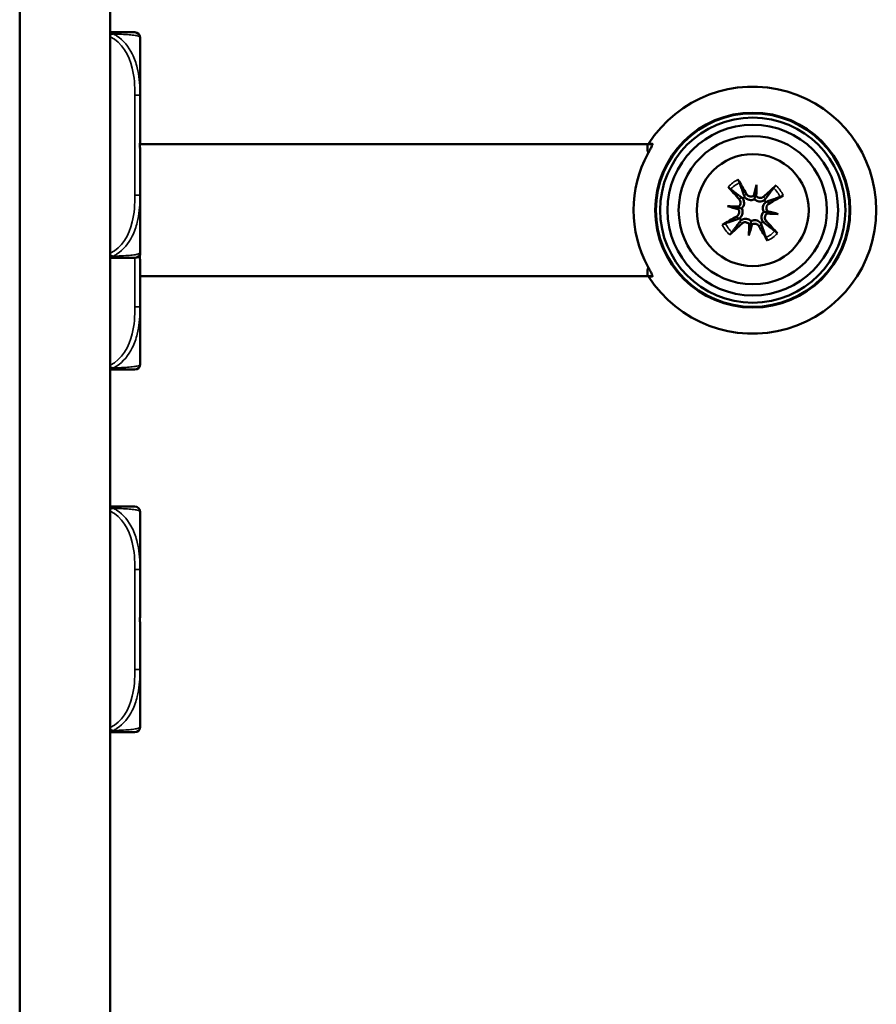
# Model space of a CAD drawing. Header units: inches. Extents: x 23.7 to 69.9, y 6 to 64.2.
# Tile 6 of 158: x 28.9 to 31.5, y 13.7 to 16.6. Entities that reach past the tile are written whole.
import ezdxf

# ---------------------------------------------------------------- set-up
doc = ezdxf.new("R2010")
doc.units = ezdxf.units.IN
doc.header["$MEASUREMENT"] = 0
doc.layers.add('Visible (ANSI)', color=7, linetype='Continuous', lineweight=50)
doc.layers.add('Visible Narrow (ANSI)', color=7, linetype='Continuous', lineweight=35)

msp = doc.modelspace()

# ---------------------------------------------------------------- linework, layer by layer
at = {"layer": 'Visible (ANSI)'}
for p, q in [((28.8896, 23.6118), (28.8896, 8.3718)), ((29.1646, 8.3718), (29.1646, 23.6118)), ((29.2551, 16.4165), (29.2551, 16.5913)), ((29.2551, 16.3473), (29.2551, 16.4165)), ((30.7946, 16.267), (29.2547, 16.267)), ((30.8105, 16.267), (30.7946, 16.267)), ((30.7946, 16.2594), (30.7946, 16.267)), ((29.2551, 16.1818), (29.2551, 16.252)), ((29.2551, 16.1126), (29.2551, 16.1818)), ((31.1264, 16.1437), (31.1216, 16.1126)), ((29.2551, 15.9378), (29.2551, 16.1126)), ((31.0379, 16.0788), (31.0689, 16.0741)), ((31.1912, 16.0552), (31.1602, 16.06)), ((31.1027, 15.9904), (31.1075, 16.0214)), ((30.7946, 15.867), (30.7946, 15.8746)), ((30.7946, 15.867), (29.255, 15.867)), ((30.7946, 15.867), (30.8105, 15.867)), ((29.2551, 15.7732), (29.2551, 15.8425)), ((29.2551, 15.5984), (29.2551, 15.7732)), ((29.2551, 14.9765), (29.2551, 15.1513)), ((29.2551, 14.9073), (29.2551, 14.9765)), ((29.2551, 14.6726), (29.2551, 14.7418)), ((29.2551, 14.4978), (29.2551, 14.6726))]:
    msp.add_line(p, q, dxfattribs=at)
for radius in [0.2959, 0.2938, 0.2811, 0.259, 0.225, 0.17]:
    msp.add_circle((31.1146, 16.067), radius, dxfattribs=at)
for centre, radius, start, end in [((29.2393, 16.5913), 0.0157, 0, 90), ((31.1146, 16.067), 0.375, 212.4118, 147.5882), ((29.2393, 16.252), 0.0157, 0, 11.4882), ((31.1146, 16.067), 0.3616, 151.7741, 208.2259), ((31.1146, 16.067), 0.0465, 121.5711, 130.9085), ((31.1146, 16.067), 0.0465, 31.5711, 40.9085), ((31.1146, 16.067), 0.0465, 211.5711, 220.9085), ((31.1146, 16.067), 0.0465, 301.5711, 310.9085), ((29.2393, 15.9378), 0.0157, 270, 0), ((29.2393, 15.5984), 0.0157, 270, 0), ((29.2393, 15.1513), 0.0157, 0, 90), ((29.2393, 14.4978), 0.0157, 270, 0)]:
    msp.add_arc(centre, radius, start, end, dxfattribs=at)
for centre, major_axis, ratio, start_param, end_param in [((30.8246, 16.2594), (0, -0.0424), 0.707107, 4.712389, 5.163609), ((31.1006, 16.0593), (-0.1315, 0.2362), 0.087156, 4.904775, 5.102077), ((31.1523, 16.0583), (0.0604, 0.2611), 0.173648, 1.277915, 1.407247), ((31.0759, 16.0701), (-0.021, -0.2671), 0.173648, 1.734346, 1.863678), ((31.1255, 16.0554), (-0.1965, -0.1857), 0.087156, 4.322701, 4.520003), ((31.1262, 16.078), (0.1857, -0.1965), 0.087156, 4.322701, 4.520003), ((31.1145, 16.1215), (-0.0118, 0.0027), 0.868224, 2.019616, 2.403378), ((31.1311, 16.119), (-0.0121, 0.0009), 0.868224, 0.738214, 1.121977), ((31.1068, 16.081), (0.2362, 0.1315), 0.087156, 4.904775, 5.102077), ((31.1115, 16.0284), (0.2671, -0.021), 0.173648, 1.734346, 1.863678), ((31.1233, 16.1048), (-0.2611, 0.0604), 0.173648, 1.277915, 1.407247), ((31.0626, 16.0835), (-0.0009, -0.0121), 0.868224, 0.738214, 1.121977), ((31.06, 16.0669), (-0.0027, -0.0118), 0.868224, 2.019616, 2.403378), ((31.1665, 16.0505), (0.0009, 0.0121), 0.868224, 0.738214, 1.121977), ((31.1176, 16.1057), (-0.2671, 0.021), 0.173648, 1.734346, 1.863678), ((31.1691, 16.0671), (0.0027, 0.0118), 0.868224, 2.019616, 2.403378), ((31.1058, 16.0292), (0.2611, -0.0604), 0.173648, 1.277915, 1.407247), ((31.1223, 16.0531), (-0.2362, -0.1315), 0.087156, 4.904775, 5.102077), ((31.1036, 16.0786), (0.1965, 0.1857), 0.087156, 4.322701, 4.520003), ((31.1532, 16.064), (0.021, 0.2671), 0.173648, 1.734346, 1.863678), ((31.0768, 16.0758), (-0.0604, -0.2611), 0.173648, 1.277915, 1.407247), ((31.0981, 16.0151), (0.0121, -0.0009), 0.868224, 0.738214, 1.121977), ((31.1146, 16.0125), (0.0118, -0.0027), 0.868224, 2.019616, 2.403378), ((31.103, 16.0561), (-0.1857, 0.1965), 0.087156, 4.322701, 4.520003), ((31.1285, 16.0748), (0.1315, -0.2362), 0.087156, 4.904775, 5.102077), ((30.8246, 15.8746), (0, 0.0424), 0.707107, 1.119576, 1.570796)]:
    msp.add_ellipse(centre, major_axis=major_axis, ratio=ratio, start_param=start_param, end_param=end_param, dxfattribs=at)
for points, knots in [([(29.2393, 16.6071), (29.2393, 16.6071), (29.2393, 16.6071), (29.2392, 16.6071), (29.2386, 16.6071), (29.2348, 16.6071), (29.2228, 16.6071), (29.2122, 16.6071), (29.1943, 16.6071), (29.1687, 16.6071), (29.1673, 16.6071), (29.166, 16.6071), (29.1646, 16.6071)], [0, 0, 0, 0, 0.0272471, 0.0272471, 0.0272471, 0.2790553, 0.2790553, 0.2790553, 0.4988354, 0.4988354, 0.4988354, 0.5106216, 0.5106216, 0.5106216, 0.5106216]), ([(29.2551, 16.1818), (29.2551, 16.1823), (29.2551, 16.1827), (29.2551, 16.1992), (29.2549, 16.2153), (29.2548, 16.2382), (29.2548, 16.2449), (29.2548, 16.2541), (29.2547, 16.2566), (29.2547, 16.2607), (29.2547, 16.2623), (29.2547, 16.2654), (29.2547, 16.2669), (29.2547, 16.2705), (29.2547, 16.2725), (29.2548, 16.2787), (29.2548, 16.2828), (29.2548, 16.2926), (29.2548, 16.2982), (29.255, 16.3179), (29.2551, 16.332), (29.2551, 16.3465), (29.2551, 16.3469), (29.2551, 16.3473)], [-0.416114, -0.416114, -0.416114, -0.416114, -0.4127691, -0.4127691, -0.2896446, -0.2896446, -0.2388934, -0.2388934, -0.2201881, -0.2201881, -0.2080204, -0.2080204, -0.196499, -0.196499, -0.1809939, -0.1809939, -0.149741, -0.149741, -0.1073162, -0.1073162, 0, 0, 0.0033356, 0.0033356, 0.0033356, 0.0033356]), ([(30.796, 16.238), (30.7978, 16.2414), (30.7997, 16.2449), (30.8036, 16.2522), (30.8055, 16.2558), (30.8082, 16.2612), (30.8093, 16.2635), (30.8105, 16.2668), (30.8107, 16.2678), (30.8104, 16.268), (30.8103, 16.268), (30.8102, 16.268), (30.8102, 16.268)], [-0.1177498, -0.1177498, -0.1177498, -0.1177498, -0.0891373, -0.0891373, -0.0562435, -0.0562435, -0.0281218, -0.0281218, 0, 0, 0, 0.0044731, 0.0044731, 0.0044731, 0.0044731]), ([(31.0697, 16.1596), (31.0702, 16.1588), (31.0708, 16.1578), (31.0718, 16.156), (31.0723, 16.155), (31.0732, 16.1533), (31.0736, 16.1524), (31.0741, 16.1512), (31.0744, 16.1507), (31.0745, 16.1503)], [0.02330526, 0.02330526, 0.02330526, 0.02330526, 0.03097407, 0.03097407, 0.03869153, 0.03869153, 0.04639637, 0.04639637, 0.05270798, 0.05270798, 0.05270798, 0.05270798]), ([(31.1778, 16.1344), (31.1781, 16.1347), (31.1784, 16.1351), (31.1793, 16.1361), (31.18, 16.1368), (31.1813, 16.1382), (31.1822, 16.139), (31.1836, 16.1404), (31.1845, 16.1412), (31.1852, 16.1418)], [0.070994, 0.070994, 0.070994, 0.070994, 0.07730561, 0.07730561, 0.08501045, 0.08501045, 0.09272791, 0.09272791, 0.10039672, 0.10039672, 0.10039672, 0.10039672]), ([(31.0472, 16.1303), (31.0469, 16.1305), (31.0464, 16.1309), (31.0455, 16.1318), (31.0447, 16.1325), (31.0434, 16.1338), (31.0426, 16.1346), (31.0412, 16.1361), (31.0404, 16.137), (31.0398, 16.1377)], [0.070994, 0.070994, 0.070994, 0.070994, 0.07730561, 0.07730561, 0.08501045, 0.08501045, 0.09272791, 0.09272791, 0.10039672, 0.10039672, 0.10039672, 0.10039672]), ([(31.1174, 16.1111), (31.1174, 16.1111), (31.1173, 16.1111), (31.1158, 16.11), (31.114, 16.1091), (31.1102, 16.1082), (31.1082, 16.1081), (31.1046, 16.1087), (31.1027, 16.1093), (31.0993, 16.1113), (31.0978, 16.1126), (31.0964, 16.1146), (31.096, 16.1151), (31.0957, 16.1157)], [0.02817592, 0.02817592, 0.02817592, 0.02817592, 0.02861542, 0.02861542, 0.04266381, 0.04266381, 0.0567122, 0.0567122, 0.07082649, 0.07082649, 0.08494078, 0.08494078, 0.08976122, 0.08976122, 0.08976122, 0.08976122]), ([(31.1216, 16.1126), (31.1214, 16.1113), (31.1212, 16.1102), (31.1206, 16.1062), (31.1202, 16.1037), (31.1198, 16.1009), (31.1197, 16.1006), (31.1197, 16.1003)], [-5.5610777, -5.5610777, -5.5610777, -5.5610777, -5.5088382, -5.5088382, -5.336687, -5.336687, -5.3138704, -5.3138704, -5.3138704, -5.3138704]), ([(31.2071, 16.1119), (31.2063, 16.1114), (31.2053, 16.1108), (31.2035, 16.1098), (31.2025, 16.1093), (31.2008, 16.1084), (31.1999, 16.108), (31.1987, 16.1074), (31.1982, 16.1072), (31.1978, 16.1071)], [0.02330526, 0.02330526, 0.02330526, 0.02330526, 0.03097407, 0.03097407, 0.03869153, 0.03869153, 0.04639637, 0.04639637, 0.05270798, 0.05270798, 0.05270798, 0.05270798]), ([(31.0738, 16.0997), (31.0751, 16.0983), (31.0762, 16.0966), (31.0775, 16.0929), (31.0778, 16.0909), (31.0777, 16.0872), (31.0772, 16.0853), (31.0756, 16.0817), (31.0745, 16.0801), (31.0727, 16.0784), (31.0722, 16.0779), (31.0716, 16.0775)], [0, 0, 0, 0, 0.01429788, 0.01429788, 0.02859576, 0.02859576, 0.04258156, 0.04258156, 0.05656736, 0.05656736, 0.06157061, 0.06157061, 0.06157061, 0.06157061]), ([(31.0841, 16.1022), (31.0848, 16.1011), (31.0855, 16.0999), (31.087, 16.0965), (31.0877, 16.0942), (31.0882, 16.09), (31.0883, 16.0878), (31.0877, 16.0835), (31.0871, 16.0813), (31.0854, 16.0775), (31.0842, 16.0755), (31.0823, 16.0733), (31.0818, 16.0727), (31.0813, 16.0722)], [0.2635064, 0.2635064, 0.2635064, 0.2635064, 0.27418202, 0.27418202, 0.29305121, 0.29305121, 0.30902749, 0.30902749, 0.32500377, 0.32500377, 0.34098004, 0.34098004, 0.34666824, 0.34666824, 0.34666824, 0.34666824]), ([(31.1197, 16.1003), (31.119, 16.1), (31.1183, 16.0996), (31.1156, 16.0985), (31.1134, 16.098), (31.1092, 16.0975), (31.107, 16.0976), (31.1026, 16.0984), (31.1006, 16.099), (31.0968, 16.1008), (31.0947, 16.1022), (31.0919, 16.1047), (31.091, 16.1056), (31.0902, 16.1067)], [0.3033393, 0.3033393, 0.3033393, 0.3033393, 0.30902749, 0.30902749, 0.32500377, 0.32500377, 0.34098004, 0.34098004, 0.35695632, 0.35695632, 0.37582552, 0.37582552, 0.38650113, 0.38650113, 0.38650113, 0.38650113]), ([(31.1497, 16.0975), (31.1486, 16.0968), (31.1475, 16.0961), (31.144, 16.0946), (31.1417, 16.0939), (31.1375, 16.0933), (31.1353, 16.0933), (31.131, 16.0939), (31.1288, 16.0945), (31.125, 16.0962), (31.1231, 16.0974), (31.1208, 16.0992), (31.1202, 16.0998), (31.1197, 16.1003)], [0.2635064, 0.2635064, 0.2635064, 0.2635064, 0.27418202, 0.27418202, 0.29305121, 0.29305121, 0.30902749, 0.30902749, 0.32500377, 0.32500377, 0.34098004, 0.34098004, 0.34666824, 0.34666824, 0.34666824, 0.34666824]), ([(31.1472, 16.1077), (31.1458, 16.1065), (31.1441, 16.1054), (31.1404, 16.1041), (31.1384, 16.1038), (31.1347, 16.1039), (31.1328, 16.1043), (31.1292, 16.1059), (31.1276, 16.1071), (31.1259, 16.1089), (31.1255, 16.1094), (31.1251, 16.11)], [0, 0, 0, 0, 0.01429788, 0.01429788, 0.02859576, 0.02859576, 0.04258156, 0.04258156, 0.05656736, 0.05656736, 0.06157061, 0.06157061, 0.06157061, 0.06157061]), ([(31.1478, 16.0619), (31.1475, 16.0626), (31.1472, 16.0633), (31.146, 16.066), (31.1455, 16.0682), (31.1451, 16.0724), (31.1451, 16.0746), (31.1459, 16.0789), (31.1466, 16.081), (31.1484, 16.0848), (31.1497, 16.0869), (31.1522, 16.0896), (31.1532, 16.0906), (31.1542, 16.0914)], [0.3033393, 0.3033393, 0.3033393, 0.3033393, 0.30902749, 0.30902749, 0.32500377, 0.32500377, 0.34098004, 0.34098004, 0.35695632, 0.35695632, 0.37582552, 0.37582552, 0.38650113, 0.38650113, 0.38650113, 0.38650113]), ([(31.1587, 16.0641), (31.1586, 16.0642), (31.1586, 16.0643), (31.1575, 16.0658), (31.1566, 16.0676), (31.1557, 16.0714), (31.1557, 16.0734), (31.1562, 16.077), (31.1568, 16.0789), (31.1588, 16.0823), (31.1602, 16.0837), (31.1621, 16.0852), (31.1626, 16.0856), (31.1632, 16.0859)], [0.02817701, 0.02817701, 0.02817701, 0.02817701, 0.02875644, 0.02875644, 0.04273434, 0.04273434, 0.05671223, 0.05671223, 0.07082652, 0.07082652, 0.08494082, 0.08494082, 0.08976125, 0.08976125, 0.08976125, 0.08976125]), ([(31.0704, 16.0699), (31.0705, 16.0698), (31.0705, 16.0698), (31.0716, 16.0682), (31.0725, 16.0664), (31.0734, 16.0627), (31.0735, 16.0607), (31.0729, 16.057), (31.0723, 16.0551), (31.0702, 16.0517), (31.0689, 16.0503), (31.067, 16.0488), (31.0664, 16.0485), (31.0659, 16.0481)], [0.02817701, 0.02817701, 0.02817701, 0.02817701, 0.02875644, 0.02875644, 0.04273434, 0.04273434, 0.05671223, 0.05671223, 0.07090098, 0.07090098, 0.08508973, 0.08508973, 0.08976579, 0.08976579, 0.08976579, 0.08976579]), ([(31.0689, 16.0741), (31.0702, 16.0739), (31.0714, 16.0737), (31.0754, 16.0731), (31.0779, 16.0727), (31.0806, 16.0722), (31.081, 16.0722), (31.0813, 16.0722)], [-5.5610777, -5.5610777, -5.5610777, -5.5610777, -5.5088382, -5.5088382, -5.336687, -5.336687, -5.3138704, -5.3138704, -5.3138704, -5.3138704]), ([(31.0813, 16.0722), (31.0816, 16.0715), (31.082, 16.0708), (31.0831, 16.068), (31.0836, 16.0658), (31.084, 16.0617), (31.084, 16.0594), (31.0832, 16.0551), (31.0825, 16.0531), (31.0807, 16.0492), (31.0794, 16.0472), (31.0769, 16.0444), (31.0759, 16.0435), (31.0749, 16.0427)], [0.3033393, 0.3033393, 0.3033393, 0.3033393, 0.30902749, 0.30902749, 0.32500377, 0.32500377, 0.34098004, 0.34098004, 0.35695632, 0.35695632, 0.37582552, 0.37582552, 0.38650113, 0.38650113, 0.38650113, 0.38650113]), ([(31.145, 16.0319), (31.1443, 16.0329), (31.1436, 16.0341), (31.1421, 16.0375), (31.1414, 16.0399), (31.1409, 16.0441), (31.1408, 16.0462), (31.1414, 16.0506), (31.142, 16.0527), (31.1437, 16.0566), (31.1449, 16.0585), (31.1468, 16.0608), (31.1473, 16.0614), (31.1478, 16.0619)], [0.2635064, 0.2635064, 0.2635064, 0.2635064, 0.27418202, 0.27418202, 0.29305121, 0.29305121, 0.30902749, 0.30902749, 0.32500377, 0.32500377, 0.34098004, 0.34098004, 0.34666824, 0.34666824, 0.34666824, 0.34666824]), ([(31.1602, 16.06), (31.1589, 16.0602), (31.1578, 16.0604), (31.1537, 16.061), (31.1512, 16.0614), (31.1485, 16.0618), (31.1482, 16.0618), (31.1478, 16.0619)], [-5.5610777, -5.5610777, -5.5610777, -5.5610777, -5.5088382, -5.5088382, -5.336687, -5.336687, -5.3138704, -5.3138704, -5.3138704, -5.3138704]), ([(31.1553, 16.0344), (31.154, 16.0357), (31.153, 16.0374), (31.1516, 16.0411), (31.1513, 16.0431), (31.1514, 16.0468), (31.1519, 16.0488), (31.1535, 16.0523), (31.1546, 16.0539), (31.1564, 16.0557), (31.1569, 16.0561), (31.1575, 16.0565)], [0, 0, 0, 0, 0.01429788, 0.01429788, 0.02859576, 0.02859576, 0.04258156, 0.04258156, 0.05656736, 0.05656736, 0.06157061, 0.06157061, 0.06157061, 0.06157061]), ([(31.022, 16.0222), (31.0228, 16.0226), (31.0238, 16.0232), (31.0256, 16.0242), (31.0266, 16.0248), (31.0283, 16.0256), (31.0292, 16.0261), (31.0304, 16.0266), (31.0309, 16.0268), (31.0313, 16.0269)], [0.02330526, 0.02330526, 0.02330526, 0.02330526, 0.03097407, 0.03097407, 0.03869153, 0.03869153, 0.04639637, 0.04639637, 0.05270798, 0.05270798, 0.05270798, 0.05270798]), ([(31.0794, 16.0365), (31.0805, 16.0373), (31.0817, 16.0379), (31.0851, 16.0395), (31.0874, 16.0401), (31.0916, 16.0407), (31.0938, 16.0407), (31.0981, 16.0402), (31.1003, 16.0395), (31.1041, 16.0379), (31.106, 16.0367), (31.1083, 16.0348), (31.1089, 16.0343), (31.1094, 16.0337)], [0.2635064, 0.2635064, 0.2635064, 0.2635064, 0.27418202, 0.27418202, 0.29305121, 0.29305121, 0.30902749, 0.30902749, 0.32500377, 0.32500377, 0.34098004, 0.34098004, 0.34666824, 0.34666824, 0.34666824, 0.34666824]), ([(31.0819, 16.0263), (31.0833, 16.0276), (31.085, 16.0286), (31.0887, 16.03), (31.0907, 16.0303), (31.0944, 16.0301), (31.0963, 16.0297), (31.0999, 16.0281), (31.1015, 16.0269), (31.1032, 16.0251), (31.1036, 16.0246), (31.104, 16.0241)], [0, 0, 0, 0, 0.01429788, 0.01429788, 0.02859576, 0.02859576, 0.04258156, 0.04258156, 0.05656736, 0.05656736, 0.06157061, 0.06157061, 0.06157061, 0.06157061]), ([(31.1075, 16.0214), (31.1077, 16.0227), (31.1079, 16.0238), (31.1085, 16.0278), (31.1089, 16.0303), (31.1093, 16.0331), (31.1094, 16.0334), (31.1094, 16.0337)], [-5.5610777, -5.5610777, -5.5610777, -5.5610777, -5.5088382, -5.5088382, -5.336687, -5.336687, -5.3138704, -5.3138704, -5.3138704, -5.3138704]), ([(31.1094, 16.0337), (31.1101, 16.0341), (31.1108, 16.0344), (31.1135, 16.0355), (31.1157, 16.0361), (31.1199, 16.0365), (31.1222, 16.0364), (31.1265, 16.0357), (31.1285, 16.035), (31.1323, 16.0332), (31.1344, 16.0319), (31.1372, 16.0294), (31.1381, 16.0284), (31.1389, 16.0274)], [0.3033393, 0.3033393, 0.3033393, 0.3033393, 0.30902749, 0.30902749, 0.32500377, 0.32500377, 0.34098004, 0.34098004, 0.35695632, 0.35695632, 0.37582552, 0.37582552, 0.38650113, 0.38650113, 0.38650113, 0.38650113]), ([(31.1117, 16.0229), (31.1117, 16.0229), (31.1118, 16.023), (31.1133, 16.0241), (31.1151, 16.0249), (31.1189, 16.0259), (31.1209, 16.0259), (31.1246, 16.0254), (31.1264, 16.0247), (31.1298, 16.0227), (31.1313, 16.0214), (31.1328, 16.0195), (31.1331, 16.0189), (31.1334, 16.0184)], [0.02817592, 0.02817592, 0.02817592, 0.02817592, 0.02861542, 0.02861542, 0.04266381, 0.04266381, 0.0567122, 0.0567122, 0.07082649, 0.07082649, 0.08494078, 0.08494078, 0.08976122, 0.08976122, 0.08976122, 0.08976122]), ([(31.0513, 15.9997), (31.051, 15.9994), (31.0507, 15.9989), (31.0498, 15.9979), (31.0491, 15.9972), (31.0478, 15.9959), (31.0469, 15.995), (31.0455, 15.9937), (31.0446, 15.9929), (31.0439, 15.9922)], [0.070994, 0.070994, 0.070994, 0.070994, 0.07730561, 0.07730561, 0.08501045, 0.08501045, 0.09272791, 0.09272791, 0.10039672, 0.10039672, 0.10039672, 0.10039672]), ([(31.1819, 16.0037), (31.1822, 16.0035), (31.1827, 16.0031), (31.1836, 16.0023), (31.1844, 16.0016), (31.1857, 16.0003), (31.1865, 15.9994), (31.1879, 15.998), (31.1887, 15.9971), (31.1893, 15.9964)], [0.070994, 0.070994, 0.070994, 0.070994, 0.07730561, 0.07730561, 0.08501045, 0.08501045, 0.09272791, 0.09272791, 0.10039672, 0.10039672, 0.10039672, 0.10039672]), ([(31.1594, 15.9744), (31.1589, 15.9752), (31.1583, 15.9763), (31.1574, 15.978), (31.1568, 15.9791), (31.1559, 15.9807), (31.1555, 15.9817), (31.155, 15.9828), (31.1548, 15.9834), (31.1546, 15.9837)], [0.02330526, 0.02330526, 0.02330526, 0.02330526, 0.03097407, 0.03097407, 0.03869153, 0.03869153, 0.04639637, 0.04639637, 0.05270798, 0.05270798, 0.05270798, 0.05270798]), ([(29.2551, 15.8425), (29.2551, 15.8429), (29.2551, 15.8433), (29.2551, 15.8598), (29.2549, 15.8759), (29.2548, 15.8988), (29.2548, 15.9055), (29.2548, 15.9147), (29.2547, 15.9172), (29.2547, 15.9213), (29.2547, 15.9229), (29.2547, 15.926), (29.2547, 15.9275), (29.2547, 15.9309), (29.2547, 15.9328), (29.2548, 15.9347)], [-0.416114, -0.416114, -0.416114, -0.416114, -0.4127691, -0.4127691, -0.2896446, -0.2896446, -0.2388934, -0.2388934, -0.2201881, -0.2201881, -0.2080204, -0.2080204, -0.196499, -0.196499, -0.1823124, -0.1823124, -0.1823124, -0.1823124]), ([(29.1645, 15.9221), (29.2006, 15.9221), (29.2218, 15.9221), (29.2311, 15.9221), (29.2375, 15.9221), (29.2393, 15.9221), (29.2393, 15.9221)], [-0.5106216, -0.5106216, -0.5106216, -0.5106216, -0.20743, -0.20743, -0.20743, 0, 0, 0, 0]), ([(30.8102, 15.866), (30.8102, 15.866), (30.8103, 15.866), (30.8107, 15.8663), (30.8105, 15.8672), (30.8093, 15.8705), (30.8082, 15.8728), (30.8055, 15.8783), (30.8036, 15.8819), (30.7997, 15.8891), (30.7978, 15.8927), (30.796, 15.896)], [0.2435305, 0.2435305, 0.2435305, 0.2435305, 0.2480036, 0.2480036, 0.2761253, 0.2761253, 0.3042471, 0.3042471, 0.3371409, 0.3371409, 0.3657533, 0.3657533, 0.3657533, 0.3657533]), ([(29.1645, 15.5827), (29.2006, 15.5827), (29.2218, 15.5827), (29.2311, 15.5827), (29.2375, 15.5827), (29.2393, 15.5827), (29.2393, 15.5827)], [-0.5106216, -0.5106216, -0.5106216, -0.5106216, -0.20743, -0.20743, -0.20743, 0, 0, 0, 0]), ([(29.2393, 15.1671), (29.2393, 15.1671), (29.2393, 15.1671), (29.2392, 15.1671), (29.2386, 15.1671), (29.2348, 15.1671), (29.2228, 15.1671), (29.2122, 15.1671), (29.1943, 15.1671), (29.1687, 15.1671), (29.1673, 15.1671), (29.166, 15.1671), (29.1646, 15.1671)], [0, 0, 0, 0, 0.0272471, 0.0272471, 0.0272471, 0.2790553, 0.2790553, 0.2790553, 0.4988354, 0.4988354, 0.4988354, 0.5106216, 0.5106216, 0.5106216, 0.5106216]), ([(29.2551, 14.7418), (29.2551, 14.7423), (29.2551, 14.7427), (29.2551, 14.7592), (29.2549, 14.7753), (29.2548, 14.7982), (29.2548, 14.8049), (29.2548, 14.8141), (29.2547, 14.8166), (29.2547, 14.8207), (29.2547, 14.8223), (29.2547, 14.8254), (29.2547, 14.8269), (29.2547, 14.8305), (29.2547, 14.8325), (29.2548, 14.8387), (29.2548, 14.8428), (29.2548, 14.8526), (29.2548, 14.8582), (29.255, 14.8779), (29.2551, 14.892), (29.2551, 14.9065), (29.2551, 14.9069), (29.2551, 14.9073)], [-0.416114, -0.416114, -0.416114, -0.416114, -0.4127691, -0.4127691, -0.2896446, -0.2896446, -0.2388934, -0.2388934, -0.2201881, -0.2201881, -0.2080204, -0.2080204, -0.196499, -0.196499, -0.1809939, -0.1809939, -0.149741, -0.149741, -0.1073162, -0.1073162, 0, 0, 0.0033356, 0.0033356, 0.0033356, 0.0033356]), ([(29.1645, 14.4821), (29.2006, 14.4821), (29.2218, 14.4821), (29.2311, 14.4821), (29.2375, 14.4821), (29.2393, 14.4821), (29.2393, 14.4821)], [-0.5106216, -0.5106216, -0.5106216, -0.5106216, -0.20743, -0.20743, -0.20743, 0, 0, 0, 0])]:
    msp.add_open_spline(points, degree=3, knots=knots, dxfattribs=at)
for points, weights in [([(30.798, 16.268), (30.8042, 16.268), (30.8102, 16.268)], [1, 1.00017958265, 1.00008723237]), ([(31.088, 16.1114), (31.0831, 16.1255), (31.0745, 16.1503)], [1.01578783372, 1.05242872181, 1.0059010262]), ([(31.0472, 16.1303), (31.0683, 16.1147), (31.0803, 16.1057)], [1.0059010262, 1.05242872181, 1.01578783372]), ([(31.1778, 16.1344), (31.1622, 16.1133), (31.1533, 16.1013)], [1.0059010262, 1.05242872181, 1.01578783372]), ([(31.1589, 16.0936), (31.173, 16.0985), (31.1978, 16.1071)], [1.01578783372, 1.05242872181, 1.0059010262]), ([(31.0702, 16.0404), (31.0561, 16.0355), (31.0313, 16.0269)], [1.01578783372, 1.05242872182, 1.0059010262]), ([(31.0513, 15.9997), (31.0669, 16.0208), (31.0758, 16.0327)], [1.0059010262, 1.05242872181, 1.01578783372]), ([(31.1411, 16.0227), (31.1461, 16.0086), (31.1546, 15.9837)], [1.01578783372, 1.05242872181, 1.0059010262]), ([(31.1819, 16.0037), (31.1608, 16.0194), (31.1489, 16.0283)], [1.0059010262, 1.05242872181, 1.01578783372]), ([(30.8102, 15.866), (30.8042, 15.866), (30.798, 15.866)], [1.00008723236, 1.00017958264, 1])]:
    msp.add_rational_spline(points, weights, degree=2, dxfattribs=at)
for points in [[(31.0803, 16.1057), (31.0817, 16.1047), (31.083, 16.1035), (31.0841, 16.1022)], [(31.0902, 16.1067), (31.0893, 16.1081), (31.0886, 16.1097), (31.088, 16.1114)], [(31.1533, 16.1013), (31.1522, 16.0999), (31.151, 16.0986), (31.1497, 16.0975)], [(31.1542, 16.0914), (31.1556, 16.0923), (31.1572, 16.093), (31.1589, 16.0936)], [(31.0749, 16.0427), (31.0735, 16.0418), (31.0719, 16.041), (31.0702, 16.0404)], [(31.0758, 16.0327), (31.0769, 16.0342), (31.0781, 16.0354), (31.0794, 16.0365)], [(31.1389, 16.0274), (31.1398, 16.0259), (31.1405, 16.0244), (31.1411, 16.0227)], [(31.1489, 16.0283), (31.1474, 16.0294), (31.1461, 16.0306), (31.145, 16.0319)]]:
    msp.add_open_spline(points, degree=3, dxfattribs=at)
at = {"layer": 'Visible Narrow (ANSI)'}
for p, q in [((29.2551, 16.4165), (29.2393, 16.4165)), ((29.2393, 16.4165), (29.2393, 16.1126)), ((29.2551, 16.1126), (29.2393, 16.1126)), ((31.0957, 16.1157), (31.088, 16.1114)), ((31.0738, 16.0997), (31.0803, 16.1057)), ((31.1472, 16.1077), (31.1533, 16.1013)), ((31.1632, 16.0859), (31.1589, 16.0936)), ((31.0659, 16.0481), (31.0702, 16.0404)), ((31.0819, 16.0263), (31.0758, 16.0327)), ((31.1334, 16.0184), (31.1411, 16.0227)), ((31.1553, 16.0344), (31.1489, 16.0283)), ((29.2393, 15.9221), (29.2393, 15.7732)), ((29.2551, 15.7732), (29.2393, 15.7732)), ((29.2551, 14.9765), (29.2393, 14.9765)), ((29.2393, 14.9765), (29.2393, 14.6726)), ((29.2551, 14.6726), (29.2393, 14.6726))]:
    msp.add_line(p, q, dxfattribs=at)
for radius, start, end in [(0.1029, 115.8517, 136.6278), (0.0924, 115.6969, 136.7826), (0.1029, 25.8517, 46.6278), (0.0924, 25.6969, 46.7826), (0.1029, 205.8517, 226.6278), (0.0924, 205.6969, 226.7826), (0.0924, 295.6969, 316.7826), (0.1029, 295.8517, 316.6278)]:
    msp.add_arc((31.1146, 16.067), radius, start, end, dxfattribs=at)
for points, knots in [([(29.1645, 16.5931), (29.2006, 16.5766), (29.2218, 16.5369), (29.2311, 16.4982), (29.2375, 16.4716), (29.2393, 16.4438), (29.2393, 16.4165)], [-0.5106216, -0.5106216, -0.5106216, -0.5106216, -0.20743, -0.20743, -0.20743, 0, 0, 0, 0]), ([(29.1734, 16.6018), (29.1726, 16.6024), (29.1718, 16.6029), (29.1701, 16.604), (29.1691, 16.6045), (29.1676, 16.6052), (29.167, 16.6054), (29.1661, 16.6058), (29.1658, 16.6059), (29.1652, 16.6061), (29.1649, 16.6062), (29.1646, 16.6063)], [-0.00012419, -0.00012419, -0.00012419, -0.00012419, 0.00449537, 0.00449537, 0.00977487, 0.00977487, 0.01307456, 0.01307456, 0.0147244, 0.0147244, 0.01647902, 0.01647902, 0.01647902, 0.01647902]), ([(29.1646, 16.5985), (29.1649, 16.5987), (29.1652, 16.5989), (29.1658, 16.5991), (29.1661, 16.5993), (29.167, 16.5997), (29.1676, 16.5999), (29.1691, 16.6006), (29.1701, 16.6009), (29.1718, 16.6014), (29.1726, 16.6016), (29.1734, 16.6018)], [-0.01647902, -0.01647902, -0.01647902, -0.01647902, -0.0147244, -0.0147244, -0.01307456, -0.01307456, -0.00977487, -0.00977487, -0.00449537, -0.00449537, 0.00012419, 0.00012419, 0.00012419, 0.00012419]), ([(29.2551, 16.4165), (29.2551, 16.4203), (29.255, 16.4241), (29.2544, 16.4514), (29.2522, 16.4756), (29.2428, 16.5134), (29.2379, 16.5275), (29.2204, 16.5627), (29.2047, 16.5828), (29.1802, 16.5983), (29.1768, 16.6001), (29.1734, 16.6018)], [0, 0, 0, 0, 0.0278591, 0.0278591, 0.201273, 0.201273, 0.3066357, 0.3066357, 0.475216, 0.475216, 0.5007189, 0.5007189, 0.5007189, 0.5007189]), ([(29.1734, 16.6018), (29.1768, 16.6017), (29.1802, 16.6016), (29.2047, 16.6008), (29.2204, 16.5997), (29.2379, 16.5977), (29.2428, 16.5969), (29.2522, 16.5947), (29.2544, 16.5933), (29.255, 16.5918), (29.2551, 16.5916), (29.2551, 16.5913)], [-0.5007189, -0.5007189, -0.5007189, -0.5007189, -0.475216, -0.475216, -0.3066357, -0.3066357, -0.201273, -0.201273, -0.0278591, -0.0278591, 0, 0, 0, 0]), ([(29.2548, 16.253), (29.2548, 16.2528), (29.2549, 16.2527), (29.255, 16.2524), (29.2551, 16.2522), (29.2551, 16.252)], [-0.04396992, -0.04396992, -0.04396992, -0.04396992, -0.02785912, -0.02785912, 0, 0, 0, 0]), ([(29.2393, 16.1126), (29.2393, 16.0854), (29.2375, 16.0575), (29.2311, 16.031), (29.2218, 15.9922), (29.2006, 15.9526), (29.1645, 15.9361)], [3.9382945, 3.9382945, 3.9382945, 3.9382945, 4.1457245, 4.1457245, 4.1457245, 4.4489161, 4.4489161, 4.4489161, 4.4489161]), ([(29.1734, 15.9273), (29.1768, 15.929), (29.1802, 15.9309), (29.2047, 15.9463), (29.2204, 15.9664), (29.2379, 16.0017), (29.2428, 16.0157), (29.2522, 16.0536), (29.2544, 16.0777), (29.255, 16.1051), (29.2551, 16.1089), (29.2551, 16.1126)], [-4.4390134, -4.4390134, -4.4390134, -4.4390134, -4.4135105, -4.4135105, -4.2449302, -4.2449302, -4.1395675, -4.1395675, -3.9661536, -3.9661536, -3.9382945, -3.9382945, -3.9382945, -3.9382945]), ([(29.2551, 15.9378), (29.2551, 15.9376), (29.255, 15.9374), (29.2544, 15.9359), (29.2522, 15.9344), (29.2428, 15.9322), (29.2379, 15.9314), (29.2204, 15.9294), (29.2047, 15.9283), (29.1802, 15.9275), (29.1768, 15.9274), (29.1734, 15.9273)], [0, 0, 0, 0, 0.0278591, 0.0278591, 0.201273, 0.201273, 0.3066357, 0.3066357, 0.475216, 0.475216, 0.5007189, 0.5007189, 0.5007189, 0.5007189]), ([(29.1734, 15.9273), (29.1726, 15.9275), (29.1718, 15.9277), (29.1701, 15.9283), (29.1691, 15.9286), (29.1676, 15.9292), (29.167, 15.9295), (29.1661, 15.9299), (29.1658, 15.93), (29.1652, 15.9303), (29.1649, 15.9305), (29.1646, 15.9306)], [-0.00012419, -0.00012419, -0.00012419, -0.00012419, 0.00449537, 0.00449537, 0.00977487, 0.00977487, 0.01307456, 0.01307456, 0.0147244, 0.0147244, 0.01647902, 0.01647902, 0.01647902, 0.01647902]), ([(29.1646, 15.9229), (29.1649, 15.923), (29.1652, 15.9231), (29.1658, 15.9233), (29.1661, 15.9234), (29.167, 15.9237), (29.1676, 15.924), (29.1691, 15.9247), (29.1701, 15.9252), (29.1718, 15.9262), (29.1726, 15.9268), (29.1734, 15.9273)], [-0.01647902, -0.01647902, -0.01647902, -0.01647902, -0.0147244, -0.0147244, -0.01307456, -0.01307456, -0.00977487, -0.00977487, -0.00449537, -0.00449537, 0.00012419, 0.00012419, 0.00012419, 0.00012419]), ([(29.2393, 15.7732), (29.2393, 15.746), (29.2375, 15.7182), (29.2311, 15.6916), (29.2218, 15.6529), (29.2006, 15.6132), (29.1645, 15.5967)], [3.9382945, 3.9382945, 3.9382945, 3.9382945, 4.1457245, 4.1457245, 4.1457245, 4.4489161, 4.4489161, 4.4489161, 4.4489161]), ([(29.1734, 15.588), (29.1768, 15.5897), (29.1802, 15.5915), (29.2047, 15.6069), (29.2204, 15.6271), (29.2379, 15.6623), (29.2428, 15.6763), (29.2522, 15.7142), (29.2544, 15.7384), (29.255, 15.7657), (29.2551, 15.7695), (29.2551, 15.7732)], [-4.4390134, -4.4390134, -4.4390134, -4.4390134, -4.4135105, -4.4135105, -4.2449302, -4.2449302, -4.1395675, -4.1395675, -3.9661536, -3.9661536, -3.9382945, -3.9382945, -3.9382945, -3.9382945]), ([(29.1734, 15.588), (29.1726, 15.5881), (29.1718, 15.5884), (29.1701, 15.5889), (29.1691, 15.5892), (29.1676, 15.5898), (29.167, 15.5901), (29.1661, 15.5905), (29.1658, 15.5906), (29.1652, 15.5909), (29.1649, 15.5911), (29.1646, 15.5912)], [-0.00012419, -0.00012419, -0.00012419, -0.00012419, 0.00449537, 0.00449537, 0.00977487, 0.00977487, 0.01307456, 0.01307456, 0.0147244, 0.0147244, 0.01647902, 0.01647902, 0.01647902, 0.01647902]), ([(29.1646, 15.5835), (29.1649, 15.5836), (29.1652, 15.5837), (29.1658, 15.5839), (29.1661, 15.584), (29.167, 15.5843), (29.1676, 15.5846), (29.1691, 15.5853), (29.1701, 15.5858), (29.1718, 15.5868), (29.1726, 15.5874), (29.1734, 15.588)], [-0.01647902, -0.01647902, -0.01647902, -0.01647902, -0.0147244, -0.0147244, -0.01307456, -0.01307456, -0.00977487, -0.00977487, -0.00449537, -0.00449537, 0.00012419, 0.00012419, 0.00012419, 0.00012419]), ([(29.2551, 15.5984), (29.2551, 15.5982), (29.255, 15.598), (29.2544, 15.5965), (29.2522, 15.5951), (29.2428, 15.5929), (29.2379, 15.592), (29.2204, 15.5901), (29.2047, 15.589), (29.1802, 15.5882), (29.1768, 15.5881), (29.1734, 15.588)], [0, 0, 0, 0, 0.0278591, 0.0278591, 0.201273, 0.201273, 0.3066357, 0.3066357, 0.475216, 0.475216, 0.5007189, 0.5007189, 0.5007189, 0.5007189]), ([(29.1734, 15.1618), (29.1726, 15.1624), (29.1718, 15.1629), (29.1701, 15.164), (29.1691, 15.1645), (29.1676, 15.1652), (29.167, 15.1654), (29.1661, 15.1658), (29.1658, 15.1659), (29.1652, 15.1661), (29.1649, 15.1662), (29.1646, 15.1663)], [-0.00012419, -0.00012419, -0.00012419, -0.00012419, 0.00449537, 0.00449537, 0.00977487, 0.00977487, 0.01307456, 0.01307456, 0.0147244, 0.0147244, 0.01647902, 0.01647902, 0.01647902, 0.01647902]), ([(29.1646, 15.1585), (29.1649, 15.1587), (29.1652, 15.1589), (29.1658, 15.1591), (29.1661, 15.1593), (29.167, 15.1597), (29.1676, 15.1599), (29.1691, 15.1606), (29.1701, 15.1609), (29.1718, 15.1614), (29.1726, 15.1616), (29.1734, 15.1618)], [-0.01647902, -0.01647902, -0.01647902, -0.01647902, -0.0147244, -0.0147244, -0.01307456, -0.01307456, -0.00977487, -0.00977487, -0.00449537, -0.00449537, 0.00012419, 0.00012419, 0.00012419, 0.00012419]), ([(29.2551, 14.9765), (29.2551, 14.9803), (29.255, 14.9841), (29.2544, 15.0114), (29.2522, 15.0356), (29.2428, 15.0734), (29.2379, 15.0875), (29.2204, 15.1227), (29.2047, 15.1428), (29.1802, 15.1583), (29.1768, 15.1601), (29.1734, 15.1618)], [0, 0, 0, 0, 0.0278591, 0.0278591, 0.201273, 0.201273, 0.3066357, 0.3066357, 0.475216, 0.475216, 0.5007189, 0.5007189, 0.5007189, 0.5007189]), ([(29.1734, 15.1618), (29.1768, 15.1617), (29.1802, 15.1616), (29.2047, 15.1608), (29.2204, 15.1597), (29.2379, 15.1577), (29.2428, 15.1569), (29.2522, 15.1547), (29.2544, 15.1533), (29.255, 15.1518), (29.2551, 15.1516), (29.2551, 15.1513)], [-0.5007189, -0.5007189, -0.5007189, -0.5007189, -0.475216, -0.475216, -0.3066357, -0.3066357, -0.201273, -0.201273, -0.0278591, -0.0278591, 0, 0, 0, 0]), ([(29.1645, 15.1531), (29.2006, 15.1366), (29.2218, 15.0969), (29.2311, 15.0582), (29.2375, 15.0316), (29.2393, 15.0038), (29.2393, 14.9765)], [-0.5106216, -0.5106216, -0.5106216, -0.5106216, -0.20743, -0.20743, -0.20743, 0, 0, 0, 0]), ([(29.2393, 14.6726), (29.2393, 14.6454), (29.2375, 14.6175), (29.2311, 14.591), (29.2218, 14.5522), (29.2006, 14.5126), (29.1645, 14.4961)], [3.9382945, 3.9382945, 3.9382945, 3.9382945, 4.1457245, 4.1457245, 4.1457245, 4.4489161, 4.4489161, 4.4489161, 4.4489161]), ([(29.1734, 14.4873), (29.1768, 14.489), (29.1802, 14.4909), (29.2047, 14.5063), (29.2204, 14.5264), (29.2379, 14.5617), (29.2428, 14.5757), (29.2522, 14.6136), (29.2544, 14.6377), (29.255, 14.6651), (29.2551, 14.6689), (29.2551, 14.6726)], [-4.4390134, -4.4390134, -4.4390134, -4.4390134, -4.4135105, -4.4135105, -4.2449302, -4.2449302, -4.1395675, -4.1395675, -3.9661536, -3.9661536, -3.9382945, -3.9382945, -3.9382945, -3.9382945]), ([(29.2551, 14.4978), (29.2551, 14.4976), (29.255, 14.4974), (29.2544, 14.4959), (29.2522, 14.4944), (29.2428, 14.4922), (29.2379, 14.4914), (29.2204, 14.4894), (29.2047, 14.4883), (29.1802, 14.4875), (29.1768, 14.4874), (29.1734, 14.4873)], [0, 0, 0, 0, 0.0278591, 0.0278591, 0.201273, 0.201273, 0.3066357, 0.3066357, 0.475216, 0.475216, 0.5007189, 0.5007189, 0.5007189, 0.5007189]), ([(29.1734, 14.4873), (29.1726, 14.4875), (29.1718, 14.4877), (29.1701, 14.4883), (29.1691, 14.4886), (29.1676, 14.4892), (29.167, 14.4895), (29.1661, 14.4899), (29.1658, 14.49), (29.1652, 14.4903), (29.1649, 14.4905), (29.1646, 14.4906)], [-0.00012419, -0.00012419, -0.00012419, -0.00012419, 0.00449537, 0.00449537, 0.00977487, 0.00977487, 0.01307456, 0.01307456, 0.0147244, 0.0147244, 0.01647902, 0.01647902, 0.01647902, 0.01647902]), ([(29.1646, 14.4829), (29.1649, 14.483), (29.1652, 14.4831), (29.1658, 14.4833), (29.1661, 14.4834), (29.167, 14.4837), (29.1676, 14.484), (29.1691, 14.4847), (29.1701, 14.4852), (29.1718, 14.4862), (29.1726, 14.4868), (29.1734, 14.4873)], [-0.01647902, -0.01647902, -0.01647902, -0.01647902, -0.0147244, -0.0147244, -0.01307456, -0.01307456, -0.00977487, -0.00977487, -0.00449537, -0.00449537, 0.00012419, 0.00012419, 0.00012419, 0.00012419])]:
    msp.add_open_spline(points, degree=3, knots=knots, dxfattribs=at)

doc.saveas('drawing.dxf')
